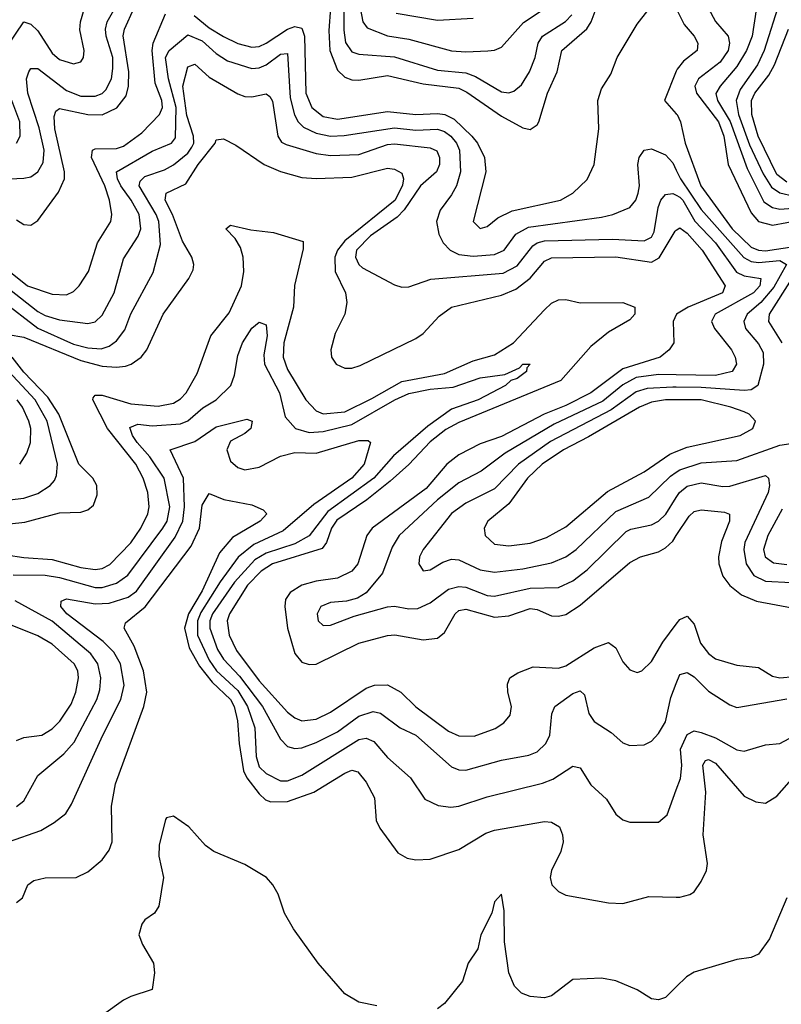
# Model space of a CAD drawing. Header units: inches. Extents: x 884549 to 1028252, y 526810 to 653624.
# Tile 34 of 256: x 928159 to 930294, y 561875 to 564636. Entities that reach past the tile are written whole.
import ezdxf

# ---------------------------------------------------------------- set-up
doc = ezdxf.new("R2010")
doc.units = ezdxf.units.IN
doc.header["$MEASUREMENT"] = 0
doc.layers.add('A9526', color=7, linetype='Continuous')
doc.layers.add('A9536', color=7, linetype='Continuous')

msp = doc.modelspace()

# ---------------------------------------------------------------- linework, layer by layer
at = {"layer": 'A9526', "color": 5}
for points, elevation in [([(928121.7, 564558.3), (928170, 564630.2), (928190, 564623.4), (928210, 564605.1), (928250, 564542.6), (928270, 564525.1), (928310, 564512.5), (928330, 564518.5), (928337.8, 564530), (928339.6, 564550), (928327.7, 564607.7), (928329.1, 564630), (928358.2, 564730)], 2460), ([(929034.5, 564734.5), (929025.7, 564605.7), (929028.5, 564550), (929050, 564495), (929070, 564475.4), (929090, 564467.6), (929110, 564466.6), (929190, 564479.5), (929290, 564456.8), (929390, 564443.9), (929413, 564433), (929510, 564365.3), (929570, 564333.3), (929590, 564328.3), (929610, 564341.3), (929614.5, 564350), (929639.2, 564430), (929665.4, 564490), (929678.9, 564550), (929749.3, 564610.7), (929761.5, 564630), (929783.8, 564690)], 2420), ([(928647.9, 564647.9), (928690, 564613.7), (928730, 564588.7), (928770, 564569.5), (928810, 564559), (928830, 564561.2), (928850, 564570.5), (928910, 564609.5), (928930, 564617.3), (928950, 564612.1), (928957, 564590), (928961.1, 564430), (928978.3, 564390), (929010, 564364.4), (929050, 564357), (929190, 564378.9), (929270, 564370.3), (929330, 564373.3), (929350.4, 564370.4), (929377.3, 564357.3), (929427, 564310), (929442.4, 564290), (929462.3, 564250), (929465.5, 564210), (929430.2, 564070), (929450, 564050.3), (929470, 564055.9), (929499.6, 564080.4), (929539.6, 564100.4), (929675.1, 564130), (929709.8, 564150), (929750, 564188.3), (929769.4, 564230.6), (929782.4, 564330), (929779.9, 564410), (929790, 564442.8), (929816.5, 564483.5), (929834.4, 564530), (929890, 564624.2), (929950, 564701)], 2380), ([(929067.3, 564690), (929067.3, 564607.3), (929072.1, 564572.1), (929090, 564546.6), (929110, 564539.7), (929210, 564531.7), (929330, 564495.1), (929410, 564486.8), (929437, 564477), (929510, 564433.5), (929530, 564430.7), (929544.1, 564435.9), (929566.2, 564453.8), (929588.4, 564490), (929604, 564530), (929612.6, 564570), (929624.8, 564590), (929689.1, 564630.9), (929707.2, 564650)], 2440), ([(928070, 564186.8), (928170, 564191.4), (928190, 564195.9), (928209.9, 564210), (928224.3, 564235.7), (928227.4, 564270), (928213.2, 564333.2), (928181.3, 564430), (928177.5, 564470), (928184.4, 564490), (928190, 564499.3), (928210, 564499.8), (928290, 564438), (928330, 564422.1), (928370, 564421.7), (928390, 564429.7), (928400, 564440), (928416, 564470), (928420.2, 564499.8), (928419.8, 564530), (928400.9, 564590), (928399.1, 564610), (928403.9, 564630), (928426.4, 564670)], 2440), ([(928150, 564075.1), (928170, 564061.5), (928190, 564060.1), (928210, 564073.2), (928267.9, 564152.1), (928284.2, 564190), (928284.4, 564210), (928257.4, 564330), (928255, 564365), (928260.2, 564379.8), (928270, 564386.8), (928350, 564370), (928390, 564369.5), (928431.2, 564388.8), (928457, 564423), (928464.1, 564450), (928464.6, 564490), (928449.3, 564590.7), (928452.4, 564610), (928479.5, 564670)], 2420), ([(929113.7, 564670), (929120.8, 564630), (929133.4, 564613.4), (929190, 564591.3), (929250, 564581.6), (929370, 564548.7), (929410, 564545.8), (929471, 564549), (929490, 564550.8), (929510, 564559.4), (929571.9, 564628.1), (929631.8, 564668.2)], 2460), ([(928090, 563961.7), (928181, 563890), (928250, 563866.5), (928290, 563864.8), (928310, 563874.4), (928325.2, 563890), (928352.1, 563930), (928377.2, 564010), (928414, 564070), (928417.1, 564090), (928410.6, 564130), (928397.4, 564170), (928360.2, 564250), (928363.1, 564270), (928370, 564274.2), (928430, 564274.6), (928450, 564281.9), (928501.3, 564318.7), (928551.2, 564370), (928559.5, 564390), (928557.6, 564410), (928538.6, 564458.6), (928529.8, 564550.2), (928532.8, 564570), (928567.6, 564652.4)], 2380), ([(929430, 564639.9), (929330, 564634.3), (929214.1, 564654.1)], 2480), ([(928130, 563880.9), (928210, 563817.5), (928230, 563806.3), (928270, 563794.8), (928350, 563783.9), (928370, 563789.1), (928390, 563807.4), (928423.2, 563870), (928450, 563965.2), (928490.8, 564029.2), (928498.3, 564050), (928493.5, 564090), (928471.6, 564130), (928442.5, 564170), (928432.8, 564190), (928430.4, 564210), (928530, 564267.7), (928584.1, 564290), (928595.2, 564304.8), (928597.7, 564390), (928575.6, 564470), (928567.9, 564530), (928578.2, 564550), (928630, 564593.7), (928670, 564577.3), (928710, 564541.1), (928741.1, 564521.1), (928810, 564499.7), (928830, 564501.4), (928850, 564509.4), (928890, 564539.5), (928910, 564541.6), (928917.5, 564417.5), (928929.2, 564369.2), (928939.7, 564350), (928954.8, 564334.8), (928990, 564317.7), (929030, 564310), (929068.8, 564311.2), (929210, 564333.3), (929270, 564326.9), (929330, 564329.6), (929350, 564323), (929367.5, 564310), (929383.6, 564290), (929392.2, 564270), (929395.2, 564210), (929383.2, 564170), (929370, 564144.7), (929338, 564102), (929327.7, 564070), (929334.5, 564034.5), (929346.6, 564010), (929365.7, 563990), (929390, 563977.9), (929430, 563973.3), (929490, 563977.8), (929517.3, 563990), (929550, 564034.6), (929585.2, 564054.8), (929790, 564082.3), (929822.4, 564090), (929870, 564109.2), (929886.2, 564130), (929893, 564150), (929896.3, 564170), (929891.6, 564230), (929895.4, 564250), (929910, 564270.3), (929930, 564274.4), (929970, 564257.3), (929990, 564235), (930000, 564214.2)], 2360), ([(928107.8, 563850), (928210, 563771.3), (928310, 563726.2), (928350, 563715.5), (928387, 563713), (928410, 563720.3), (928430, 563735.2), (928453.3, 563766.7), (928470, 563811), (928533.2, 563926.8), (928554, 564006), (928548.6, 564070), (928541.5, 564090), (928494.1, 564170), (928496.9, 564183.1), (928510, 564196.5), (928565, 564215), (928590, 564228.9), (928630, 564262), (928641.6, 564278.4), (928646.8, 564290), (928645.7, 564310), (928627.8, 564367.8), (928616.2, 564450), (928630, 564503.8), (928650, 564511.7), (928690, 564474.8), (928770, 564428.8), (928790, 564421.1), (928810, 564419.9), (928850, 564428.4), (928860.5, 564420.5), (928867.9, 564407.9), (928882.2, 564310), (928893.2, 564293.2), (928905.9, 564285.9), (928990, 564261.3), (929030, 564255), (929110, 564258.4), (929190, 564286.5), (929210, 564288.4), (929310, 564277), (929328.1, 564268.1), (929336, 564250), (929335.7, 564230), (929327.7, 564210), (929282.3, 564170), (929237, 564103), (929217.4, 564082.6), (929142.4, 564030), (929103.6, 563990), (929100.6, 563970), (929109.3, 563950), (929119.9, 563939.9), (929210, 563892.9), (929230, 563885.8), (929250, 563887.2), (929311.5, 563908.5), (929514.7, 563925.3), (929553.7, 563946.2), (929597.8, 564002.2), (929610, 564010.6), (929630, 564015.6), (929820.6, 564020.6), (929910, 564015.9), (929930, 564026.7), (929938.3, 564041.7), (929948.6, 564110), (929956.9, 564130), (929970, 564145.6), (929990, 564149.1), (930000, 564144.1)], 2340), ([(930000, 564492.1), (929966.9, 564410), (930000, 564372.2)], 2380), ([(928149.9, 564290.1), (928160.1, 564310), (928159, 564350), (928136.8, 564410)], 2460), ([(928126.5, 563753.5), (928170, 563745.8), (928330, 563680.1), (928390, 563664.7), (928430, 563661.8), (928455, 563665), (928471.6, 563670), (928499.5, 563690), (928515, 563710), (928561, 563810), (928633.1, 563910), (928645, 563935), (928647.3, 563950), (928641.7, 563970), (928614.9, 564014.9), (928586.8, 564090), (928566.5, 564130), (928569.5, 564150), (928624.3, 564175.7), (928659.2, 564230), (928707.3, 564290), (928710, 564299.5), (928730, 564302.2), (928764.6, 564284.6), (928843.9, 564230), (928890, 564210.4), (928950, 564193.8), (928990, 564190.8), (929090, 564194.7), (929190, 564219.5), (929210, 564217.1), (929230, 564205.5), (929234.9, 564190), (929232.1, 564172.1), (929212, 564130), (929070, 564016.5), (929049.6, 563990), (929042.8, 563970), (929043.5, 563930), (929072, 563870), (929076.5, 563843.5), (929070.8, 563810), (929043.7, 563756.3), (929031, 563710), (929033.2, 563690), (929046.4, 563670), (929070, 563658.8), (929090, 563659), (929113.6, 563666.4), (929270, 563741.7), (929290, 563755.9), (929335.3, 563804.7), (929369.9, 563830.1), (929510, 563863.3), (929550, 563880.1), (929590, 563911), (929630, 563958.7), (929650, 563968.4), (929830, 563971.2), (929930, 563956), (929951.5, 563968.5), (929996.4, 564043.6), (930000, 564045.9)], 2320), ([(928070, 563142.7), (928170, 563128.1), (928250, 563121.9), (928330, 563099.7), (928370, 563094.1), (928390, 563097.3), (928411.8, 563108.2), (928470, 563169.2), (928498.5, 563210), (928518.3, 563250), (928521.5, 563270), (928517.8, 563310), (928505, 563350), (928484.6, 563390), (928405.2, 563490), (928363.5, 563570), (928364.7, 563575.3), (928370, 563582.9), (928390, 563583.3), (928470, 563559.2), (928547.2, 563552.8), (928590, 563561.1), (928610, 563573.2), (928625.4, 563590), (928656.3, 563643.7), (928695.1, 563750), (928745.7, 563814.3), (928780.6, 563890), (928787.2, 563930), (928785.4, 563970), (928777.5, 563997.5), (928763, 564023), (928736.3, 564050), (928750, 564059.6), (928806.7, 564046.7), (928870, 564039.7), (928953.8, 564013.8), (928954, 563994), (928929.3, 563890.7), (928926.2, 563830), (928899.3, 563730), (928897.3, 563690), (928910, 563655.1), (928960.9, 563570), (928990, 563539), (929010, 563531), (929070, 563536.6), (929146.5, 563573.5), (929230, 563621.7), (929350, 563643.8), (929430, 563679.4), (929490, 563696.4), (929543.5, 563730), (929630, 563822.1), (929650, 563840.9), (929670, 563850.8), (929690, 563851.3), (929730, 563842), (929850, 563842.7), (929883.5, 563830), (929883.5, 563810), (929870, 563794.8), (929810, 563759.6), (929760, 563720), (929675.8, 563624.2), (929390, 563506.6), (929353.5, 563486.5), (929310, 563452.2), (929250, 563389.1), (929197.6, 563342.4), (929132.4, 563290), (929047.8, 563232.2), (929033, 563210), (929019.1, 563170), (929007.3, 563152.7), (928867.4, 563110), (928835.7, 563090), (928797.8, 563050), (928747.3, 562970), (928740.7, 562950), (928746.2, 562910), (928767.1, 562867.1), (928830, 562782.1), (928910, 562693.9), (928930, 562677.8), (928950, 562669.7), (928990, 562674.5), (929030, 562694.3), (929130, 562761.2), (929153.3, 562770), (929190, 562771), (929227.5, 562750), (929269.2, 562709.2), (929361, 562641), (929390, 562627.5), (929433.2, 562626.8), (929491.7, 562648.3), (929515.9, 562664.2), (929534, 562686), (929538, 562710), (929527.5, 562750), (929527, 562773), (929533.1, 562790), (929555.3, 562804.7), (929598.5, 562821.5), (929670, 562817.3), (929690, 562824.1), (929770, 562874.4), (929810, 562889.5), (929830, 562874.7), (929850, 562834.9), (929870, 562812.4), (929890, 562805.6), (929903.7, 562810), (929930, 562835.9), (929962.1, 562890), (930000, 562940.5)], 2280), ([(930000.1, 563810), (929990.8, 563790), (929992.7, 563730), (929980.2, 563710), (929954.6, 563690), (929850, 563656.6), (929759.9, 563590), (929690, 563554.6), (929629.2, 563530), (929510, 563467.5), (929450, 563446.8), (929390, 563416.3), (929356, 563390), (929298.3, 563321.7), (929147, 563210), (929132.2, 563190), (929106.9, 563110), (929090.5, 563089.5), (929050, 563070.2), (928990, 563061.2), (928950.2, 563050), (928917, 563030), (928904.2, 563010), (928902.1, 562990), (928910.1, 562930), (928930, 562858.8), (928950, 562834.7), (928970, 562827.7), (928990, 562828.6), (929110, 562888), (929190, 562909.4), (929210.7, 562910.7), (929290, 562897.3), (929330, 562901.8), (929350, 562918), (929380.2, 562970), (929390, 562978.9), (929410, 562983.4), (929490, 562960.5), (929530, 562964.4), (929590, 562985.2), (929610, 562981.8), (929650, 562964.4), (929670, 562962.9), (929690, 562968.3), (929730, 562994.6), (929870, 563113.9), (929899.1, 563130), (929950, 563143.6), (929970, 563154.6), (929990, 563174), (930000, 563189.3)], 2320), ([(928140.6, 563079.4), (928230, 563077.9), (928270, 563071.4), (928370, 563043.8), (928390, 563043.6), (928430, 563056.2), (928461.8, 563078.2), (928560.2, 563210), (928571.8, 563230), (928580.2, 563270), (928563.7, 563350), (928523.7, 563410), (928488.1, 563450), (928474.6, 563470), (928467.5, 563492.5), (928490, 563502.1), (928530, 563497.6), (928610, 563502.8), (928630, 563511.1), (928672.3, 563547.7), (928710, 563570.1), (928750.4, 563610), (928761, 563639), (928770, 563694), (928783.2, 563730), (928810, 563771.2), (928830, 563788.1), (928850, 563780.5), (928852.6, 563750), (928843.6, 563696.4), (928845.4, 563670), (928887.2, 563590), (928902.7, 563522.7), (928931.8, 563490), (928970, 563478.5), (929010, 563481.4), (929090, 563501), (929210.3, 563570), (929250, 563588), (929310, 563599.7), (929374.3, 563605.7), (929450, 563632), (929519.2, 563640.8), (929559.8, 563660.2), (929570, 563670.6), (929590.2, 563670), (929580.5, 563659.5), (929580.2, 563650), (929553.4, 563630), (929535.8, 563624.2), (929521, 563610), (929443.9, 563570), (929370, 563544.1), (929303.6, 563496.4), (929206.9, 563413.1), (929151.4, 563350), (929022.9, 563257.1), (928970, 563188.2), (928930, 563166.6), (928850, 563140.3), (928818.4, 563121.6), (928761.1, 563058.9), (928699.8, 562970), (928692.2, 562950), (928691.6, 562930), (928713.5, 562870), (928730, 562842.9), (928774.9, 562794.9), (928839.5, 562710), (928890, 562618.2), (928910, 562598.1), (928930, 562592.4), (928950, 562594.5), (928990, 562608.7), (929050, 562639.3), (929110, 562682.7), (929150, 562696.3), (929170, 562691.7), (929225.2, 562650), (929270, 562629.6), (929370, 562541.2), (929390, 562532.1), (929410, 562531.8), (929510, 562559.1), (929586.8, 562573.3), (929610, 562583.1), (929634.2, 562605.8), (929645.5, 562630), (929650.5, 562689.5), (929658.9, 562710), (929710, 562746.8), (929730, 562754.2), (929742.7, 562742.6), (929754.6, 562690), (929770, 562668.1), (929817.3, 562637.3), (929850, 562607.9), (929870, 562600.7), (929910, 562602.4), (929930, 562612.6), (929950, 562634), (929970, 562666.9), (929984.4, 562735.6), (930000, 562774.7)], 2260), ([(928130, 563289.7), (928170, 563294.1), (928210, 563307.5), (928244.5, 563330), (928256.3, 563343.7), (928262.2, 563357.8), (928264.5, 563390), (928235.6, 563510), (928202, 563570), (928052.4, 563730)], 2340), ([(928130, 563222.5), (928172.8, 563227.2), (928270, 563253.1), (928330, 563255.3), (928350, 563261.8), (928365.4, 563274.6), (928376.4, 563303.6), (928374.8, 563330), (928363.4, 563350), (928325, 563390), (928268.5, 563530), (928237.8, 563577.8), (928170, 563647.3), (928137.2, 563690)], 2320), ([(930000, 563640.6), (929950, 563641.4), (929887.4, 563632.6), (929850, 563612), (929793.6, 563566.4), (929657.7, 563502.3), (929519.9, 563420.1), (929452.9, 563370), (929390, 563337.1), (929330.6, 563289.4), (929223.1, 563190), (929203.4, 563156.6), (929176.4, 563083.6), (929130, 563028.8), (929106.3, 563013.7), (929075.1, 563005), (929030, 563001.7), (929003.2, 562990), (928992.5, 562970), (928995.6, 562950), (929010, 562936.8), (929030, 562938.3), (929096.2, 562963.8), (929190, 562989.6), (929210, 562991.6), (929250, 562983.9), (929275.6, 562984.4), (929310, 563000.5), (929361.2, 563038.8), (929390, 563047), (929410, 563044.4), (929470, 563021.4), (929490, 563019.3), (929590, 563041.9), (929670, 563043.4), (929710, 563062.6), (929750, 563093.7), (929859.6, 563200.4), (929872.4, 563207.6), (929930, 563219.1), (929950, 563230.1), (929970.4, 563249.6), (930000, 563296.4)], 2340), ([(930000, 563605.6), (929990, 563605.6), (929918.1, 563601.9), (929887.4, 563592.6), (929817.5, 563542.5), (929647.1, 563452.9), (929557.3, 563390), (929490, 563320.3), (929410, 563279.9), (929370, 563251.1), (929290.1, 563150), (929280.1, 563130), (929277.8, 563110), (929290, 563090.3), (929310, 563093.7), (929344.9, 563115.1), (929370, 563123.3), (929390, 563121.6), (929450, 563093.3), (929490, 563087.2), (929570, 563096.5), (929650, 563113.3), (929690, 563129.3), (929719.4, 563150), (929830, 563256.6), (929923.1, 563296.9), (929983.9, 563356.1), (930000, 563367.2)], 2360), ([(928158.7, 563390), (928179.2, 563420.8), (928189.1, 563450.9), (928190.3, 563489.7), (928184.6, 563510), (928166.2, 563550), (928151.8, 563570)], 2360), ([(930000, 563570.2), (929969.6, 563570.4), (929930, 563563.1), (929896.3, 563550), (929754.1, 563465.9), (929683.3, 563430), (929624, 563390), (929582.3, 563350), (929530, 563278.4), (929471.8, 563230), (929461.6, 563210), (929463.9, 563190), (929490, 563165.6), (929530, 563160.5), (929590, 563168.3), (929636, 563184), (929690, 563213.6), (929807.2, 563312.8), (929910, 563368.6), (929982.2, 563417.8), (930000, 563425.1)], 2380), ([(928127.1, 562330), (928217.9, 562362.1), (928255.7, 562384.3), (928287.8, 562410), (928304, 562436), (928391.5, 562630), (928442.8, 562730), (928451.6, 562770), (928441.5, 562830), (928422.6, 562862.6), (928392.6, 562892.6), (928290.9, 562970), (928274, 562990), (928274.7, 563005.3), (928290, 563012), (928370, 562998.3), (928410, 562999.5), (928463.3, 563016.7), (928486.7, 563033.3), (928595, 563185), (928615.8, 563230), (928621.3, 563270), (928618.2, 563350), (928580.7, 563430), (928650, 563453.3), (928710, 563494.6), (928795.6, 563515.6), (928810.6, 563510.6), (928806.9, 563490), (928790, 563475.5), (928750, 563454.4), (928739.9, 563430), (928750, 563398.5), (928770, 563380.1), (928790, 563374.1), (928830, 563381.2), (928890, 563412.5), (928930, 563422.3), (928990, 563420.1), (929110, 563455.9), (929135.8, 563455.8), (929142.4, 563450), (929124.2, 563390), (929090.4, 563350), (928983.9, 563276.1), (928897.4, 563202.6), (928815.7, 563164.3), (928771, 563129), (928720.7, 563059.3), (928666.6, 562973.4), (928657, 562950), (928657.6, 562910), (928690, 562839.8), (928711, 562810), (928770, 562754.9), (928797.9, 562710), (928817.8, 562650), (928822, 562570), (928830, 562541.2), (928850, 562522), (928890, 562501.5), (928910, 562501.7), (928950, 562517.3), (929110, 562617), (929130, 562621.3), (929152.1, 562612.1), (929190, 562567.3), (929254.4, 562510), (929294.9, 562450), (929332.1, 562432.1), (929367.7, 562427.7), (929390, 562430.1), (929470, 562456.8), (929624.9, 562495.1), (929654, 562506), (929710, 562542.2), (929730, 562538.2), (929760.7, 562490), (929803.9, 562450), (929830, 562408.4), (929850, 562391.8), (929870, 562386), (929950, 562386), (929974.1, 562405.9), (930000, 562476.7)], 2240), ([(928150, 562160.4), (928166.7, 562173.3), (928181.1, 562210), (928198.2, 562221.8), (928230, 562229.2), (928317, 562230), (928350, 562246), (928390, 562280.2), (928410, 562306.7), (928418.1, 562330), (928415.9, 562430), (928427.1, 562492.9), (928506.8, 562710), (928515.3, 562750), (928505.6, 562810), (928479.6, 562879.6), (928452, 562930), (928455.4, 562944.6), (928510.9, 562989.1), (928640, 563160), (928663.3, 563210), (928670, 563274.4), (928690, 563307.2), (928731, 563291), (928810, 563275.8), (928841.3, 563261.3), (928851.9, 563250), (928832.9, 563230), (928755.8, 563184.2), (928718.8, 563141.2), (928670, 563034), (928632.3, 562970), (928620.5, 562930), (928634.1, 562874.1), (928663.2, 562823.2), (928698.4, 562778.4), (928749.5, 562730), (928759.9, 562710), (928769.8, 562670.2), (928773.9, 562606.1), (928786.2, 562530), (928796.1, 562510), (928830, 562465.5), (928848.1, 562448.1), (928862.8, 562442.8), (928910, 562443.5), (928983.8, 562470), (929070, 562523.3), (929090, 562531.5), (929106.7, 562526.7), (929130, 562497.6), (929153.7, 562453.7), (929157.9, 562390), (929168.7, 562368.7), (929219.5, 562299.5), (929244.8, 562284.8), (929270, 562279.5), (929310, 562281.5), (929390, 562308.9), (929465.7, 562354.3), (929490, 562363.6), (929630, 562387.4), (929650, 562385.7), (929672.1, 562372.1), (929681.2, 562350), (929682.4, 562330), (929676.3, 562303.7), (929649.5, 562250), (929646, 562230), (929651.1, 562210), (929670, 562191.1), (929690, 562181.1), (929810, 562159.5), (929850, 562157.6), (929923, 562177), (930000, 562175)], 2220), ([(928150, 562429.1), (928170, 562445.5), (928210, 562516.5), (928282.6, 562577.4), (928311.5, 562610), (928374.8, 562730), (928383.7, 562756.3), (928386.7, 562790), (928377.9, 562830), (928357.9, 562857.9), (928250, 562949.4), (928145.9, 563005.9)], 2260), ([(928150, 562614.8), (928170, 562623.3), (928220.5, 562630), (928250, 562646.9), (928271.2, 562668.8), (928303.2, 562716.8), (928316.3, 562750), (928323.9, 562790), (928321.8, 562810), (928311.1, 562830), (928250, 562884.5), (928210, 562908.3), (928137.6, 562937.6)], 2280), ([(929160.5, 561870), (929110, 561880.9), (929070, 561904.3), (928995.5, 561990), (928926.2, 562086.2), (928901.2, 562130), (928883.4, 562183.4), (928868.7, 562210), (928850.4, 562230), (928790, 562266.5), (928703, 562303), (928680.2, 562320.2), (928632.9, 562372.9), (928590, 562402.3), (928570, 562398), (928567.2, 562392.8), (928550, 562321), (928549.2, 562290), (928562, 562230), (928548.6, 562150), (928537, 562130), (928510, 562111.7), (928500.9, 562099.1), (928492.7, 562070), (928502.7, 562042.7), (928533.9, 561990), (928537.1, 561962.9), (928530, 561916), (928470, 561897), (928450, 561886), (928393.9, 561846.1)], 2180), ([(930000, 561923.7), (929970, 561894.2), (929950, 561887.7), (929930, 561890.1), (929890, 561915.2), (929830, 561940.7), (929790, 561948), (929710, 561944.7), (929650, 561898.1), (929630, 561892.5), (929590, 561896.8), (929565.9, 561905.9), (929545.8, 561925.8), (929530, 561963.1), (929518.1, 562050), (929517.3, 562137.3), (929510, 562183.7), (929490, 562162.4), (929483, 562130), (929451.8, 562070), (929443.4, 562030), (929416.6, 561990), (929400.8, 561939.2), (929350, 561877.3), (929330, 561861.8)], 2180)]:
    msp.add_lwpolyline(points, dxfattribs=dict(at, elevation=elevation))
at = {"layer": 'A9536', "color": 5}
for points, elevation in [([(930000, 564667.3), (930022.4, 564622.4), (930050.1, 564590), (930059.9, 564570), (930058.2, 564550), (930020.3, 564519.7), (930002.3, 564497.7), (930000, 564492.1)], 2380), ([(930089.6, 564670), (930110, 564631.1), (930145.3, 564590), (930149.5, 564570), (930144.9, 564550), (930123.1, 564516.9), (930062.1, 564470), (930052.1, 564450), (930056.2, 564430), (930118.7, 564350), (930133.5, 564310), (930145.8, 564230), (930210, 564094.4), (930230, 564070.4), (930270, 564059.7), (930350, 564074.9)], 2420), ([(930224.1, 564664.1), (930212.4, 564590), (930197.2, 564550), (930170, 564505.3), (930122.8, 564450), (930111, 564429), (930115.3, 564410), (930150.8, 564350.8), (930198.7, 564218.7), (930245.6, 564125.6), (930269.8, 564109.8), (930290, 564105.3), (930350, 564109.2)], 2440), ([(930290, 564688), (930246.2, 564550), (930227.7, 564510), (930179.3, 564440.7), (930167.7, 564410), (930174.2, 564370), (930205.5, 564285.5), (930243.7, 564203.8), (930266.6, 564166.6), (930290.3, 564150.3), (930330, 564141.4)], 2460), ([(930310, 564180.3), (930281.7, 564201.7), (930229.9, 564310), (930211.6, 564370), (930210.7, 564410), (930220, 564430), (930259.1, 564480.9), (930275.7, 564510), (930314.1, 564610)], 2480), ([(930000, 564372.2), (930001.9, 564370), (930011.6, 564350), (930025, 564290), (930068.3, 564170), (930156.5, 564050), (930210, 563998.2), (930230, 563989.9), (930250, 563988.2), (930330, 564000.5)], 2380), ([(930000, 564214.2), (930011.6, 564190), (930070, 564103.6), (930189.2, 563969.2), (930210, 563958), (930230, 563955.7), (930290, 563961.3), (930308.7, 563950), (930273.8, 563886.3), (930236.5, 563843.5), (930198.5, 563810), (930189.7, 563790), (930193.8, 563770), (930230, 563726.9), (930243.1, 563703.2), (930244.2, 563670), (930228.4, 563610), (930210, 563597.9), (930190, 563596.1), (930070, 563605.1), (930000, 563605.6)], 2360), ([(930000, 564144.1), (930010, 564139), (930017.9, 564130), (930051.5, 564071.4), (930109.5, 564010), (930168.6, 563928.6), (930190, 563917.5), (930237.2, 563910), (930234.2, 563890), (930216.2, 563870), (930108.6, 563810), (930098.8, 563790), (930107.1, 563770), (930154.9, 563710), (930165.4, 563690), (930169.1, 563670), (930156.6, 563650), (930110, 563638.8), (930000, 563640.6)], 2340), ([(930000, 564045.9), (930010, 564052.1), (930030, 564037.3), (930072.9, 563990), (930136.8, 563890), (930129.6, 563870), (930033.3, 563830), (930000.1, 563810)], 2320), ([(930323.5, 563910), (930260.1, 563810), (930258.5, 563790), (930296.1, 563730)], 2380), ([(930000, 563425.1), (930030, 563437.4), (930179.2, 563470), (930214.1, 563490), (930222.2, 563510), (930204.4, 563530), (930190, 563536.3), (930153.1, 563550), (930070, 563569.7), (930000, 563570.2)], 2380), ([(930000, 563367.2), (930010, 563374.2), (930070, 563393.2), (930170, 563400.1), (930290, 563442.6), (930376.5, 563456.5)], 2360), ([(930000, 563296.4), (930008.6, 563310), (930030, 563328), (930070, 563337.4), (930130, 563326.6), (930150, 563328.2), (930250, 563358.1), (930258.4, 563350), (930261.7, 563330), (930257.2, 563310), (930192.3, 563170), (930189.4, 563150), (930195.4, 563110), (930217.2, 563077.2), (930250, 563061.4), (930321.8, 563058.2)], 2340), ([(930000, 563189.3), (930035.8, 563244.2), (930050, 563257.2), (930070, 563261.8), (930135, 563255), (930149.3, 563249.3), (930149, 563230), (930126.8, 563173.2), (930118.4, 563130), (930119.6, 563110), (930130, 563075.2), (930150, 563048.9), (930183.2, 563023.2), (930225, 563005), (930350, 562982)], 2320), ([(930296.4, 563263.6), (930256.6, 563190), (930244.3, 563150), (930249.4, 563129.4), (930272.8, 563112.8), (930310, 563108.6)], 2360), ([(930000, 562940.5), (930010, 562953.8), (930030, 562963.1), (930050, 562940.7), (930067.6, 562887.6), (930090, 562858.7), (930110, 562843.6), (930170, 562826.3), (930230, 562819.6), (930270, 562795.4), (930290, 562790.3), (930330, 562793.8)], 2280), ([(930000, 562774.7), (930010, 562799.7), (930030, 562805.3), (930050, 562793), (930090, 562753.3), (930150, 562715), (930170, 562706.9), (930310, 562731.4)], 2260), ([(930000, 562476.7), (930011.6, 562508.4), (930015.1, 562544.9), (930012, 562590), (930030, 562631.7), (930050, 562642.2), (930070, 562636.6), (930110, 562622.3), (930170, 562588.6), (930190, 562584.8), (930250, 562602.3), (930290, 562606.3), (930330, 562627.3)], 2240), ([(930000, 562175), (930010, 562174.8), (930037.7, 562182.3), (930050, 562190.3), (930070, 562218.7), (930084.2, 562250), (930087.3, 562270), (930075.7, 562350), (930082.9, 562470), (930074.2, 562545.8), (930081.9, 562558.1), (930090, 562561.8), (930110, 562551.4), (930190, 562458.9), (930222.6, 562442.5), (930250, 562439.3), (930281.5, 562458.5), (930330, 562513.7)], 2220), ([(930310, 562173.7), (930261.7, 562058.3), (930230, 562015.4), (930210, 562006.3), (930170, 562000.6), (930050, 561964.9), (930028.4, 561951.6), (930000, 561923.7)], 2180)]:
    msp.add_lwpolyline(points, dxfattribs=dict(at, elevation=elevation))

doc.saveas('drawing.dxf')
